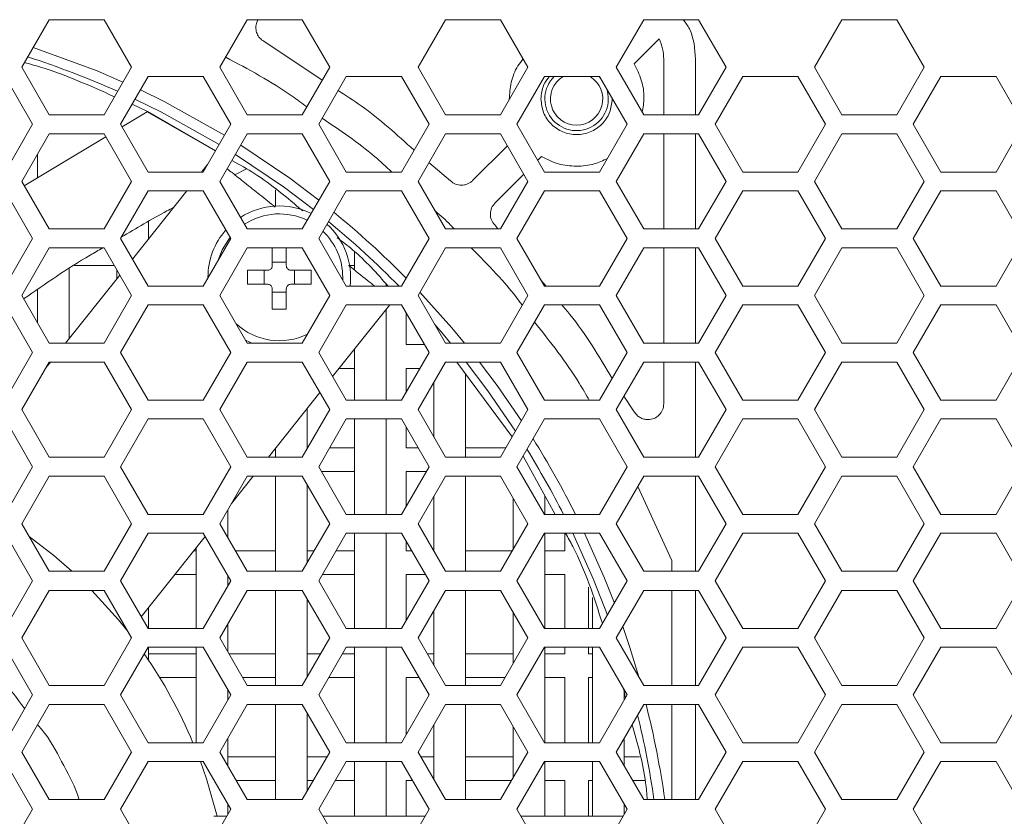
# Model space of a CAD drawing. Header units: millimetres. Extents: x -2516 to -1354, y 370 to 1898.
# Tile 9 of 53: x -2134 to -2072, y 804 to 855. Entities that reach past the tile are written whole.
import ezdxf

# ---------------------------------------------------------------- set-up
doc = ezdxf.new("R2010")
doc.units = ezdxf.units.MM

msp = doc.modelspace()

# ---------------------------------------------------------------- linework, layer by layer
at = {"color": 7, "linetype": 'Continuous', "lineweight": 5}
for p, q in [((-2132.459, 854.694), (-2134.191, 851.694)), ((-2128.994, 854.694), (-2132.459, 854.694)), ((-2127.262, 851.694), (-2128.994, 854.694)), ((-2119.959, 854.694), (-2121.691, 851.694)), ((-2116.494, 854.694), (-2119.959, 854.694)), ((-2114.762, 851.694), (-2116.494, 854.694)), ((-2107.459, 854.694), (-2109.191, 851.694)), ((-2103.994, 854.694), (-2107.459, 854.694)), ((-2102.262, 851.694), (-2103.994, 854.694)), ((-2094.959, 854.694), (-2096.691, 851.694)), ((-2091.494, 854.694), (-2094.959, 854.694)), ((-2089.762, 851.694), (-2091.494, 854.694)), ((-2082.459, 854.694), (-2084.191, 851.694)), ((-2078.994, 854.694), (-2082.459, 854.694)), ((-2077.262, 851.694), (-2078.994, 854.694)), ((-2115.23, 850.884), (-2118.923, 853.33)), ((-2095.563, 851.907), (-2093.983, 853.487)), ((-2093.691, 852.194), (-2093.691, 848.694)), ((-2091.691, 848.694), (-2091.691, 852.194)), ((-2134.191, 851.694), (-2132.459, 848.694)), ((-2128.994, 848.694), (-2127.262, 851.694)), ((-2121.691, 851.694), (-2119.959, 848.694)), ((-2116.494, 848.694), (-2114.762, 851.694)), ((-2109.191, 851.694), (-2107.459, 848.694)), ((-2103.994, 848.694), (-2102.262, 851.694)), ((-2096.691, 851.694), (-2094.959, 848.694)), ((-2091.494, 848.694), (-2089.762, 851.694)), ((-2084.191, 851.694), (-2082.459, 848.694)), ((-2078.994, 848.694), (-2077.262, 851.694)), ((-2133.498, 848.094), (-2135.237, 851.106)), ((-2126.216, 851.106), (-2127.955, 848.094)), ((-2122.737, 851.106), (-2126.216, 851.106)), ((-2120.998, 848.094), (-2122.737, 851.106)), ((-2113.716, 851.106), (-2115.455, 848.094)), ((-2110.237, 851.106), (-2113.716, 851.106)), ((-2108.498, 848.094), (-2110.237, 851.106)), ((-2101.216, 851.106), (-2102.955, 848.094)), ((-2097.737, 851.106), (-2101.216, 851.106)), ((-2097.775, 851.106), (-2097.675, 850.999)), ((-2095.998, 848.094), (-2097.737, 851.106)), ((-2088.716, 851.106), (-2090.455, 848.094)), ((-2085.237, 851.106), (-2088.716, 851.106)), ((-2083.498, 848.094), (-2085.237, 851.106)), ((-2076.216, 851.106), (-2077.955, 848.094)), ((-2072.737, 851.106), (-2076.216, 851.106)), ((-2070.998, 848.094), (-2072.737, 851.106)), ((-2127.225, 849.359), (-2126.256, 848.898)), ((-2132.459, 848.694), (-2128.994, 848.694)), ((-2126.283, 848.887), (-2127.862, 847.933)), ((-2126.273, 848.882), (-2122.641, 846.804)), ((-2126.266, 848.879), (-2126.267, 848.879)), ((-2121.968, 846.414), (-2126.256, 848.898)), ((-2119.959, 848.694), (-2116.494, 848.694)), ((-2107.459, 848.694), (-2103.994, 848.694)), ((-2094.959, 848.694), (-2091.494, 848.694)), ((-2082.459, 848.694), (-2078.994, 848.694)), ((-2135.237, 845.081), (-2133.498, 848.094)), ((-2127.955, 848.094), (-2126.216, 845.081)), ((-2122.737, 845.081), (-2120.998, 848.094)), ((-2115.455, 848.094), (-2113.716, 845.081)), ((-2110.237, 845.081), (-2108.498, 848.094)), ((-2102.955, 848.094), (-2101.216, 845.081)), ((-2097.737, 845.081), (-2095.998, 848.094)), ((-2090.455, 848.094), (-2088.716, 845.081)), ((-2085.237, 845.081), (-2083.498, 848.094)), ((-2077.955, 848.094), (-2076.216, 845.081)), ((-2072.737, 845.081), (-2070.998, 848.094)), ((-2132.459, 847.494), (-2134.191, 844.494)), ((-2128.89, 847.312), (-2134.026, 844.21)), ((-2128.994, 847.494), (-2132.459, 847.494)), ((-2127.262, 844.494), (-2128.994, 847.494)), ((-2119.959, 847.494), (-2121.691, 844.494)), ((-2116.494, 847.494), (-2119.959, 847.494)), ((-2114.762, 844.494), (-2116.494, 847.494)), ((-2107.459, 847.494), (-2109.191, 844.494)), ((-2103.994, 847.494), (-2107.459, 847.494)), ((-2102.262, 844.494), (-2103.994, 847.494)), ((-2094.959, 847.494), (-2096.691, 844.494)), ((-2091.494, 847.494), (-2094.959, 847.494)), ((-2093.691, 847.494), (-2093.691, 841.494)), ((-2091.691, 841.494), (-2091.691, 847.494)), ((-2089.762, 844.494), (-2091.494, 847.494)), ((-2082.459, 847.494), (-2084.191, 844.494)), ((-2078.994, 847.494), (-2082.459, 847.494)), ((-2077.262, 844.494), (-2078.994, 847.494)), ((-2103.559, 846.74), (-2105.75, 844.548)), ((-2133.209, 846.194), (-2133.191, 846.194)), ((-2133.191, 846.194), (-2133.191, 844.714)), ((-2101.645, 845.825), (-2101.404, 846.066)), ((-2122.467, 845.549), (-2122.839, 845.081)), ((-2120.744, 844.902), (-2120.004, 845.295)), ((-2107.143, 844.527), (-2108.509, 845.675)), ((-2126.216, 845.081), (-2122.737, 845.081)), ((-2113.716, 845.081), (-2110.237, 845.081)), ((-2104.336, 843.134), (-2102.524, 844.946)), ((-2101.216, 845.081), (-2097.737, 845.081)), ((-2088.716, 845.081), (-2085.237, 845.081)), ((-2076.216, 845.081), (-2072.737, 845.081)), ((-2134.191, 844.494), (-2132.459, 841.494)), ((-2128.994, 841.494), (-2127.262, 844.494)), ((-2121.691, 844.494), (-2119.959, 841.494)), ((-2118.191, 843.968), (-2118.191, 842.937)), ((-2116.494, 841.494), (-2114.762, 844.494)), ((-2109.191, 844.494), (-2107.459, 841.494)), ((-2103.994, 841.494), (-2102.262, 844.494)), ((-2096.691, 844.494), (-2094.959, 841.494)), ((-2091.494, 841.494), (-2089.762, 844.494)), ((-2084.191, 844.494), (-2082.459, 841.494)), ((-2078.994, 841.494), (-2077.262, 844.494)), ((-2133.498, 840.894), (-2135.237, 843.906)), ((-2126.216, 843.906), (-2127.955, 840.894)), ((-2123.774, 843.906), (-2127.206, 839.595)), ((-2122.737, 843.906), (-2126.216, 843.906)), ((-2120.998, 840.894), (-2122.737, 843.906)), ((-2113.716, 843.906), (-2115.455, 840.894)), ((-2110.237, 843.906), (-2113.716, 843.906)), ((-2108.498, 840.894), (-2110.237, 843.906)), ((-2101.216, 843.906), (-2102.955, 840.894)), ((-2097.737, 843.906), (-2101.216, 843.906)), ((-2095.998, 840.894), (-2097.737, 843.906)), ((-2088.716, 843.906), (-2090.455, 840.894)), ((-2085.237, 843.906), (-2088.716, 843.906)), ((-2083.498, 840.894), (-2085.237, 843.906)), ((-2076.216, 843.906), (-2077.955, 840.894)), ((-2072.737, 843.906), (-2076.216, 843.906)), ((-2070.998, 840.894), (-2072.737, 843.906)), ((-2132.459, 841.494), (-2128.994, 841.494)), ((-2126.191, 840.871), (-2126.191, 841.958)), ((-2119.959, 841.494), (-2116.494, 841.494)), ((-2107.459, 841.494), (-2103.994, 841.494)), ((-2104.158, 841.504), (-2104.357, 841.742)), ((-2094.959, 841.494), (-2091.494, 841.494)), ((-2082.459, 841.494), (-2078.994, 841.494)), ((-2135.237, 837.881), (-2133.498, 840.894)), ((-2127.955, 840.894), (-2126.216, 837.881)), ((-2122.737, 837.881), (-2120.998, 840.894)), ((-2115.455, 840.894), (-2113.716, 837.881)), ((-2110.237, 837.881), (-2108.498, 840.894)), ((-2102.955, 840.894), (-2101.216, 837.881)), ((-2097.737, 837.881), (-2095.998, 840.894)), ((-2090.455, 840.894), (-2088.716, 837.881)), ((-2085.237, 837.881), (-2083.498, 840.894)), ((-2077.955, 840.894), (-2076.216, 837.881)), ((-2072.737, 837.881), (-2070.998, 840.894)), ((-2132.459, 840.294), (-2134.191, 837.294)), ((-2128.994, 840.294), (-2132.459, 840.294)), ((-2127.262, 837.294), (-2128.994, 840.294)), ((-2119.959, 840.294), (-2121.691, 837.294)), ((-2116.494, 840.294), (-2119.959, 840.294)), ((-2118.381, 839.184), (-2118.381, 840.294)), ((-2117.501, 839.184), (-2117.501, 840.294)), ((-2114.762, 837.294), (-2116.494, 840.294)), ((-2113.979, 840.694), (-2114.043, 840.694)), ((-2107.459, 840.294), (-2109.191, 837.294)), ((-2103.994, 840.294), (-2107.459, 840.294)), ((-2102.262, 837.294), (-2103.994, 840.294)), ((-2094.959, 840.294), (-2096.691, 837.294)), ((-2091.494, 840.294), (-2094.959, 840.294)), ((-2093.691, 840.294), (-2093.691, 834.294)), ((-2091.691, 834.294), (-2091.691, 840.294)), ((-2089.762, 837.294), (-2091.494, 840.294)), ((-2082.459, 840.294), (-2084.191, 837.294)), ((-2078.994, 840.294), (-2082.459, 840.294)), ((-2077.262, 837.294), (-2078.994, 840.294)), ((-2113.191, 840.049), (-2113.191, 838.89)), ((-2130.853, 839.194), (-2128.359, 839.194)), ((-2118.381, 839.391), (-2117.501, 839.391)), ((-2113.504, 839.194), (-2113.191, 839.194)), ((-2128.009, 838.586), (-2131.425, 834.294)), ((-2131.191, 834.589), (-2131.191, 838.972)), ((-2128.191, 838.901), (-2128.191, 838.358)), ((-2118.681, 838.884), (-2119.948, 838.884)), ((-2119.948, 838.884), (-2119.948, 838.004)), ((-2118.888, 838.004), (-2118.888, 838.884)), ((-2115.933, 838.884), (-2117.201, 838.884)), ((-2116.993, 838.884), (-2116.993, 838.004)), ((-2115.933, 838.004), (-2115.933, 838.884)), ((-2113.941, 838.444), (-2113.944, 838.276)), ((-2126.216, 837.881), (-2122.737, 837.881)), ((-2119.948, 838.004), (-2118.681, 838.004)), ((-2117.201, 838.004), (-2115.933, 838.004)), ((-2113.716, 837.881), (-2110.237, 837.881)), ((-2111.191, 837.881), (-2111.191, 838.004)), ((-2101.116, 837.881), (-2101.436, 838.263)), ((-2101.216, 837.881), (-2097.737, 837.881)), ((-2088.716, 837.881), (-2085.237, 837.881)), ((-2076.216, 837.881), (-2072.737, 837.881)), ((-2134.191, 837.294), (-2132.459, 834.294)), ((-2133.191, 837.659), (-2133.191, 835.562)), ((-2128.994, 834.294), (-2127.262, 837.294)), ((-2121.691, 837.294), (-2119.959, 834.294)), ((-2118.381, 837.704), (-2118.381, 836.436)), ((-2117.501, 837.497), (-2118.381, 837.497)), ((-2117.501, 836.436), (-2117.501, 837.704)), ((-2116.494, 834.294), (-2114.762, 837.294)), ((-2109.191, 837.294), (-2107.459, 834.294)), ((-2103.994, 834.294), (-2102.262, 837.294)), ((-2096.691, 837.294), (-2094.959, 834.294)), ((-2091.494, 834.294), (-2089.762, 837.294)), ((-2084.191, 837.294), (-2082.459, 834.294)), ((-2078.994, 834.294), (-2077.262, 837.294)), ((-2133.498, 833.694), (-2135.237, 836.706)), ((-2126.216, 836.706), (-2127.955, 833.694)), ((-2122.737, 836.706), (-2126.216, 836.706)), ((-2120.998, 833.694), (-2122.737, 836.706)), ((-2113.716, 836.706), (-2115.455, 833.694)), ((-2114.581, 832.179), (-2110.977, 836.706)), ((-2110.237, 836.706), (-2113.716, 836.706)), ((-2108.498, 833.694), (-2110.237, 836.706)), ((-2101.216, 836.706), (-2102.955, 833.694)), ((-2097.737, 836.706), (-2101.216, 836.706)), ((-2095.998, 833.694), (-2097.737, 836.706)), ((-2088.716, 836.706), (-2090.455, 833.694)), ((-2085.237, 836.706), (-2088.716, 836.706)), ((-2083.498, 833.694), (-2085.237, 836.706)), ((-2076.216, 836.706), (-2077.955, 833.694)), ((-2072.737, 836.706), (-2076.216, 836.706)), ((-2070.998, 833.694), (-2072.737, 836.706)), ((-2111.191, 830.681), (-2111.191, 836.438)), ((-2109.941, 834.194), (-2109.941, 836.193)), ((-2132.459, 834.294), (-2128.994, 834.294)), ((-2119.959, 834.294), (-2116.494, 834.294)), ((-2108.786, 834.194), (-2109.941, 834.194)), ((-2107.459, 834.294), (-2103.994, 834.294)), ((-2094.959, 834.294), (-2091.494, 834.294)), ((-2082.459, 834.294), (-2078.994, 834.294)), ((-2135.237, 830.681), (-2133.498, 833.694)), ((-2127.955, 833.694), (-2126.216, 830.681)), ((-2122.737, 830.681), (-2120.998, 833.694)), ((-2115.455, 833.694), (-2113.716, 830.681)), ((-2113.191, 833.925), (-2113.191, 830.681)), ((-2110.237, 830.681), (-2108.498, 833.694)), ((-2102.955, 833.694), (-2101.216, 830.681)), ((-2097.737, 830.681), (-2095.998, 833.694)), ((-2090.455, 833.694), (-2088.716, 830.681)), ((-2085.237, 830.681), (-2083.498, 833.694)), ((-2077.955, 833.694), (-2076.216, 830.681)), ((-2072.737, 830.681), (-2070.998, 833.694)), ((-2132.459, 833.094), (-2134.191, 830.094)), ((-2132.381, 833.094), (-2132.664, 832.737)), ((-2128.994, 833.094), (-2132.459, 833.094)), ((-2127.262, 830.094), (-2128.994, 833.094)), ((-2119.959, 833.094), (-2121.691, 830.094)), ((-2116.494, 833.094), (-2119.959, 833.094)), ((-2114.762, 830.094), (-2116.494, 833.094)), ((-2107.459, 833.094), (-2109.191, 830.094)), ((-2103.994, 833.094), (-2107.459, 833.094)), ((-2103.249, 828.386), (-2106.742, 833.094)), ((-2102.262, 830.094), (-2103.994, 833.094)), ((-2094.959, 833.094), (-2096.691, 830.094)), ((-2091.494, 833.094), (-2094.959, 833.094)), ((-2093.691, 833.094), (-2093.691, 830.465)), ((-2091.691, 827.094), (-2091.691, 833.094)), ((-2089.762, 830.094), (-2091.494, 833.094)), ((-2082.459, 833.094), (-2084.191, 830.094)), ((-2078.994, 833.094), (-2082.459, 833.094)), ((-2077.262, 830.094), (-2078.994, 833.094)), ((-2114.171, 832.694), (-2113.191, 832.694)), ((-2109.941, 832.694), (-2109.075, 832.694)), ((-2109.941, 831.195), (-2109.941, 832.694)), ((-2106.191, 827.094), (-2106.191, 832.35)), ((-2108.191, 831.826), (-2108.191, 828.362)), ((-2118.628, 827.094), (-2115.384, 831.17)), ((-2095.554, 829.961), (-2096.202, 830.94)), ((-2126.216, 830.681), (-2122.737, 830.681)), ((-2113.716, 830.681), (-2110.237, 830.681)), ((-2101.216, 830.681), (-2097.737, 830.681)), ((-2088.716, 830.681), (-2085.237, 830.681)), ((-2076.216, 830.681), (-2072.737, 830.681)), ((-2134.191, 830.094), (-2132.459, 827.094)), ((-2128.994, 827.094), (-2127.262, 830.094)), ((-2121.691, 830.094), (-2119.959, 827.094)), ((-2116.494, 827.094), (-2114.762, 830.094)), ((-2116.191, 827.62), (-2116.191, 830.156)), ((-2109.191, 830.094), (-2107.459, 827.094)), ((-2103.994, 827.094), (-2102.262, 830.094)), ((-2096.691, 830.094), (-2094.959, 827.094)), ((-2091.494, 827.094), (-2089.762, 830.094)), ((-2084.191, 830.094), (-2082.459, 827.094)), ((-2078.994, 827.094), (-2077.262, 830.094)), ((-2133.498, 826.494), (-2135.237, 829.506)), ((-2126.216, 829.506), (-2127.955, 826.494)), ((-2122.737, 829.506), (-2126.216, 829.506)), ((-2120.998, 826.494), (-2122.737, 829.506)), ((-2113.716, 829.506), (-2115.455, 826.494)), ((-2110.237, 829.506), (-2113.716, 829.506)), ((-2113.191, 829.506), (-2113.191, 823.481)), ((-2111.191, 823.481), (-2111.191, 829.506)), ((-2108.498, 826.494), (-2110.237, 829.506)), ((-2101.216, 829.506), (-2102.955, 826.494)), ((-2097.737, 829.506), (-2101.216, 829.506)), ((-2095.998, 826.494), (-2097.737, 829.506)), ((-2088.716, 829.506), (-2090.455, 826.494)), ((-2085.237, 829.506), (-2088.716, 829.506)), ((-2083.498, 826.494), (-2085.237, 829.506)), ((-2076.216, 829.506), (-2077.955, 826.494)), ((-2072.737, 829.506), (-2076.216, 829.506)), ((-2070.998, 826.494), (-2072.737, 829.506)), ((-2109.941, 827.694), (-2109.941, 828.993)), ((-2118.191, 827.643), (-2118.191, 827.094)), ((-2116.148, 827.694), (-2116.191, 827.694)), ((-2113.191, 827.694), (-2114.762, 827.694)), ((-2109.191, 827.694), (-2109.941, 827.694)), ((-2103.648, 827.694), (-2106.191, 827.694)), ((-2132.459, 827.094), (-2128.994, 827.094)), ((-2119.959, 827.094), (-2116.494, 827.094)), ((-2107.459, 827.094), (-2103.994, 827.094)), ((-2100.539, 823.481), (-2102.566, 827.168)), ((-2094.959, 827.094), (-2091.494, 827.094)), ((-2082.459, 827.094), (-2078.994, 827.094)), ((-2135.237, 823.481), (-2133.498, 826.494)), ((-2127.955, 826.494), (-2126.216, 823.481)), ((-2122.737, 823.481), (-2120.998, 826.494)), ((-2115.455, 826.494), (-2113.716, 823.481)), ((-2115.282, 826.194), (-2113.191, 826.194)), ((-2110.237, 823.481), (-2108.498, 826.494)), ((-2109.941, 826.194), (-2108.671, 826.194)), ((-2109.941, 823.995), (-2109.941, 826.194)), ((-2102.955, 826.494), (-2101.216, 823.481)), ((-2097.737, 823.481), (-2095.998, 826.494)), ((-2090.455, 826.494), (-2088.716, 823.481)), ((-2085.237, 823.481), (-2083.498, 826.494)), ((-2077.955, 826.494), (-2076.216, 823.481)), ((-2072.737, 823.481), (-2070.998, 826.494)), ((-2132.459, 825.894), (-2134.191, 822.894)), ((-2128.994, 825.894), (-2132.459, 825.894)), ((-2127.262, 822.894), (-2128.994, 825.894)), ((-2119.959, 825.894), (-2121.691, 822.894)), ((-2120.95, 824.177), (-2119.583, 825.894)), ((-2116.494, 825.894), (-2119.959, 825.894)), ((-2118.191, 825.894), (-2118.191, 819.894)), ((-2114.762, 822.894), (-2116.494, 825.894)), ((-2116.191, 820.42), (-2116.191, 825.367)), ((-2107.459, 825.894), (-2109.191, 822.894)), ((-2103.994, 825.894), (-2107.459, 825.894)), ((-2106.191, 819.894), (-2106.191, 825.894)), ((-2102.262, 822.894), (-2103.994, 825.894)), ((-2094.959, 825.894), (-2096.691, 822.894)), ((-2091.494, 825.894), (-2094.959, 825.894)), ((-2091.691, 819.894), (-2091.691, 825.894)), ((-2089.762, 822.894), (-2091.494, 825.894)), ((-2082.459, 825.894), (-2084.191, 822.894)), ((-2078.994, 825.894), (-2082.459, 825.894)), ((-2077.262, 822.894), (-2078.994, 825.894)), ((-2095.332, 825.246), (-2093.191, 820.576)), ((-2108.191, 824.626), (-2108.191, 821.162)), ((-2103.191, 824.501), (-2103.191, 821.286)), ((-2101.191, 823.481), (-2101.191, 824.667)), ((-2126.216, 823.481), (-2122.737, 823.481)), ((-2121.191, 822.028), (-2121.191, 823.76)), ((-2113.716, 823.481), (-2110.237, 823.481)), ((-2101.216, 823.481), (-2097.737, 823.481)), ((-2088.716, 823.481), (-2085.237, 823.481)), ((-2076.216, 823.481), (-2072.737, 823.481)), ((-2134.191, 822.894), (-2132.459, 819.894)), ((-2128.994, 819.894), (-2127.262, 822.894)), ((-2121.691, 822.894), (-2119.959, 819.894)), ((-2116.494, 819.894), (-2114.762, 822.894)), ((-2109.191, 822.894), (-2107.459, 819.894)), ((-2103.994, 819.894), (-2102.262, 822.894)), ((-2096.691, 822.894), (-2094.959, 819.894)), ((-2091.494, 819.894), (-2089.762, 822.894)), ((-2084.191, 822.894), (-2082.459, 819.894)), ((-2078.994, 819.894), (-2077.262, 822.894)), ((-2133.498, 819.294), (-2135.237, 822.306)), ((-2126.216, 822.306), (-2127.955, 819.294)), ((-2122.737, 822.306), (-2126.216, 822.306)), ((-2120.998, 819.294), (-2122.737, 822.306)), ((-2113.716, 822.306), (-2115.455, 819.294)), ((-2110.237, 822.306), (-2113.716, 822.306)), ((-2113.191, 822.306), (-2113.191, 816.281)), ((-2111.191, 816.281), (-2111.191, 822.306)), ((-2108.498, 819.294), (-2110.237, 822.306)), ((-2101.216, 822.306), (-2102.955, 819.294)), ((-2097.737, 822.306), (-2101.216, 822.306)), ((-2101.191, 816.281), (-2101.191, 822.306)), ((-2099.941, 822.306), (-2099.941, 821.194)), ((-2095.998, 819.294), (-2097.737, 822.306)), ((-2088.716, 822.306), (-2090.455, 819.294)), ((-2085.237, 822.306), (-2088.716, 822.306)), ((-2083.498, 819.294), (-2085.237, 822.306)), ((-2076.216, 822.306), (-2077.955, 819.294)), ((-2072.737, 822.306), (-2076.216, 822.306)), ((-2070.998, 819.294), (-2072.737, 822.306)), ((-2126.644, 817.023), (-2122.612, 822.089)), ((-2109.941, 821.194), (-2109.941, 821.793)), ((-2123.191, 821.194), (-2123.324, 821.194)), ((-2123.191, 821.362), (-2123.191, 816.281)), ((-2118.191, 821.194), (-2120.709, 821.194)), ((-2115.744, 821.194), (-2116.191, 821.194)), ((-2113.191, 821.194), (-2114.358, 821.194)), ((-2109.595, 821.194), (-2109.941, 821.194)), ((-2108.191, 821.194), (-2108.209, 821.194)), ((-2103.244, 821.194), (-2106.191, 821.194)), ((-2099.941, 821.194), (-2101.191, 821.194)), ((-2093.191, 820.576), (-2093.191, 819.894)), ((-2132.459, 819.894), (-2128.994, 819.894)), ((-2119.959, 819.894), (-2116.494, 819.894)), ((-2107.459, 819.894), (-2103.994, 819.894)), ((-2094.959, 819.894), (-2091.494, 819.894)), ((-2082.459, 819.894), (-2078.994, 819.894)), ((-2135.237, 816.281), (-2133.498, 819.294)), ((-2127.955, 819.294), (-2126.216, 816.281)), ((-2124.518, 819.694), (-2123.191, 819.694)), ((-2122.737, 816.281), (-2120.998, 819.294)), ((-2121.191, 818.96), (-2121.191, 819.628)), ((-2115.455, 819.294), (-2113.716, 816.281)), ((-2115.224, 819.694), (-2113.191, 819.694)), ((-2110.237, 816.281), (-2108.498, 819.294)), ((-2109.941, 819.694), (-2108.729, 819.694)), ((-2109.941, 816.795), (-2109.941, 819.694)), ((-2102.955, 819.294), (-2101.216, 816.281)), ((-2101.191, 819.694), (-2099.941, 819.694)), ((-2099.941, 819.694), (-2099.941, 816.281)), ((-2097.737, 816.281), (-2095.998, 819.294)), ((-2090.455, 819.294), (-2088.716, 816.281)), ((-2085.237, 816.281), (-2083.498, 819.294)), ((-2077.955, 819.294), (-2076.216, 816.281)), ((-2072.737, 816.281), (-2070.998, 819.294)), ((-2132.459, 818.694), (-2134.191, 815.694)), ((-2128.994, 818.694), (-2132.459, 818.694)), ((-2127.262, 815.694), (-2128.994, 818.694)), ((-2119.959, 818.694), (-2121.691, 815.694)), ((-2116.494, 818.694), (-2119.959, 818.694)), ((-2118.191, 818.694), (-2118.191, 812.694)), ((-2114.762, 815.694), (-2116.494, 818.694)), ((-2107.459, 818.694), (-2109.191, 815.694)), ((-2103.994, 818.694), (-2107.459, 818.694)), ((-2106.191, 812.694), (-2106.191, 818.694)), ((-2102.262, 815.694), (-2103.994, 818.694)), ((-2098.441, 816.281), (-2098.441, 818.89)), ((-2094.959, 818.694), (-2096.691, 815.694)), ((-2091.494, 818.694), (-2094.959, 818.694)), ((-2093.191, 818.694), (-2093.191, 812.694)), ((-2091.691, 812.694), (-2091.691, 818.694)), ((-2089.762, 815.694), (-2091.494, 818.694)), ((-2082.459, 818.694), (-2084.191, 815.694)), ((-2078.994, 818.694), (-2082.459, 818.694)), ((-2077.262, 815.694), (-2078.994, 818.694)), ((-2116.191, 813.22), (-2116.191, 818.167)), ((-2098.191, 818.24), (-2098.191, 816.281)), ((-2126.191, 816.281), (-2126.191, 817.592)), ((-2108.191, 817.426), (-2108.191, 813.962)), ((-2103.191, 817.301), (-2103.191, 814.086)), ((-2126.216, 816.281), (-2122.737, 816.281)), ((-2121.191, 814.828), (-2121.191, 816.56)), ((-2113.716, 816.281), (-2110.237, 816.281)), ((-2101.216, 816.281), (-2097.737, 816.281)), ((-2088.716, 816.281), (-2085.237, 816.281)), ((-2076.216, 816.281), (-2072.737, 816.281)), ((-2134.191, 815.694), (-2132.459, 812.694)), ((-2128.994, 812.694), (-2127.262, 815.694)), ((-2121.691, 815.694), (-2119.959, 812.694)), ((-2116.494, 812.694), (-2114.762, 815.694)), ((-2109.191, 815.694), (-2107.459, 812.694)), ((-2103.994, 812.694), (-2102.262, 815.694)), ((-2096.691, 815.694), (-2094.959, 812.694)), ((-2091.494, 812.694), (-2089.762, 815.694)), ((-2084.191, 815.694), (-2082.459, 812.694)), ((-2078.994, 812.694), (-2077.262, 815.694)), ((-2133.498, 812.094), (-2135.237, 815.106)), ((-2126.216, 815.106), (-2127.955, 812.094)), ((-2122.737, 815.106), (-2126.216, 815.106)), ((-2126.191, 814.289), (-2126.191, 815.106)), ((-2123.191, 815.106), (-2123.191, 809.081)), ((-2120.998, 812.094), (-2122.737, 815.106)), ((-2113.716, 815.106), (-2115.455, 812.094)), ((-2110.237, 815.106), (-2113.716, 815.106)), ((-2113.191, 815.106), (-2113.191, 809.081)), ((-2111.191, 809.081), (-2111.191, 815.106)), ((-2108.498, 812.094), (-2110.237, 815.106)), ((-2101.216, 815.106), (-2102.955, 812.094)), ((-2097.737, 815.106), (-2101.216, 815.106)), ((-2101.191, 809.081), (-2101.191, 815.106)), ((-2099.941, 815.106), (-2099.941, 814.694)), ((-2098.441, 814.694), (-2098.441, 815.106)), ((-2098.191, 815.106), (-2098.191, 809.081)), ((-2095.998, 812.094), (-2097.737, 815.106)), ((-2088.716, 815.106), (-2090.455, 812.094)), ((-2085.237, 815.106), (-2088.716, 815.106)), ((-2083.498, 812.094), (-2085.237, 815.106)), ((-2076.216, 815.106), (-2077.955, 812.094)), ((-2072.737, 815.106), (-2076.216, 815.106)), ((-2070.998, 812.094), (-2072.737, 815.106)), ((-2123.191, 814.694), (-2126.191, 814.694)), ((-2118.191, 814.694), (-2121.113, 814.694)), ((-2115.34, 814.694), (-2116.191, 814.694)), ((-2113.191, 814.694), (-2113.954, 814.694)), ((-2108.191, 814.694), (-2108.613, 814.694)), ((-2103.191, 814.694), (-2106.191, 814.694)), ((-2099.941, 814.694), (-2101.191, 814.694)), ((-2098.191, 814.694), (-2098.441, 814.694)), ((-2125.49, 813.194), (-2123.191, 813.194)), ((-2120.247, 813.194), (-2118.191, 813.194)), ((-2114.82, 813.194), (-2113.191, 813.194)), ((-2109.941, 813.194), (-2109.133, 813.194)), ((-2109.941, 809.595), (-2109.941, 813.194)), ((-2106.191, 813.194), (-2103.706, 813.194)), ((-2101.191, 813.194), (-2099.941, 813.194)), ((-2099.941, 813.194), (-2099.941, 809.081)), ((-2098.441, 813.194), (-2098.191, 813.194)), ((-2098.441, 809.081), (-2098.441, 813.194)), ((-2132.459, 812.694), (-2128.994, 812.694)), ((-2121.191, 811.76), (-2121.191, 812.428)), ((-2119.959, 812.694), (-2116.494, 812.694)), ((-2107.459, 812.694), (-2103.994, 812.694)), ((-2096.097, 811.922), (-2096.234, 812.503)), ((-2096.191, 811.76), (-2096.191, 812.319)), ((-2094.959, 812.694), (-2091.494, 812.694)), ((-2082.459, 812.694), (-2078.994, 812.694)), ((-2135.237, 809.081), (-2133.498, 812.094)), ((-2127.955, 812.094), (-2126.216, 809.081)), ((-2122.737, 809.081), (-2120.998, 812.094)), ((-2115.455, 812.094), (-2113.716, 809.081)), ((-2110.237, 809.081), (-2108.498, 812.094)), ((-2102.955, 812.094), (-2101.216, 809.081)), ((-2097.737, 809.081), (-2095.998, 812.094)), ((-2090.455, 812.094), (-2088.716, 809.081)), ((-2085.237, 809.081), (-2083.498, 812.094)), ((-2077.955, 812.094), (-2076.216, 809.081)), ((-2072.737, 809.081), (-2070.998, 812.094)), ((-2132.459, 811.494), (-2134.191, 808.494)), ((-2128.994, 811.494), (-2132.459, 811.494)), ((-2127.262, 808.494), (-2128.994, 811.494)), ((-2119.959, 811.494), (-2121.691, 808.494)), ((-2116.494, 811.494), (-2119.959, 811.494)), ((-2118.191, 811.494), (-2118.191, 805.494)), ((-2114.762, 808.494), (-2116.494, 811.494)), ((-2107.459, 811.494), (-2109.191, 808.494)), ((-2103.994, 811.494), (-2107.459, 811.494)), ((-2106.191, 805.494), (-2106.191, 811.494)), ((-2102.262, 808.494), (-2103.994, 811.494)), ((-2094.959, 811.494), (-2096.691, 808.494)), ((-2091.494, 811.494), (-2094.959, 811.494)), ((-2093.191, 811.494), (-2093.191, 805.494)), ((-2091.691, 805.494), (-2091.691, 811.494)), ((-2089.762, 808.494), (-2091.494, 811.494)), ((-2082.459, 811.494), (-2084.191, 808.494)), ((-2078.994, 811.494), (-2082.459, 811.494)), ((-2077.262, 808.494), (-2078.994, 811.494)), ((-2116.191, 806.02), (-2116.191, 810.967)), ((-2108.191, 810.226), (-2108.191, 806.762)), ((-2103.191, 810.101), (-2103.191, 806.886)), ((-2121.191, 807.628), (-2121.191, 809.36)), ((-2096.191, 807.628), (-2096.191, 809.36)), ((-2126.216, 809.081), (-2122.737, 809.081)), ((-2113.716, 809.081), (-2110.237, 809.081)), ((-2101.216, 809.081), (-2097.737, 809.081)), ((-2088.716, 809.081), (-2085.237, 809.081)), ((-2076.216, 809.081), (-2072.737, 809.081)), ((-2134.191, 808.494), (-2132.459, 805.494)), ((-2128.994, 805.494), (-2127.262, 808.494)), ((-2121.691, 808.494), (-2119.959, 805.494)), ((-2118.191, 808.194), (-2121.191, 808.194)), ((-2116.494, 805.494), (-2114.762, 808.494)), ((-2114.936, 808.194), (-2116.191, 808.194)), ((-2109.191, 808.494), (-2107.459, 805.494)), ((-2108.191, 808.194), (-2109.017, 808.194)), ((-2103.191, 808.194), (-2106.191, 808.194)), ((-2103.994, 805.494), (-2102.262, 808.494)), ((-2096.691, 808.494), (-2094.959, 805.494)), ((-2095.22, 808.194), (-2096.191, 808.194)), ((-2091.494, 805.494), (-2089.762, 808.494)), ((-2084.191, 808.494), (-2082.459, 805.494)), ((-2078.994, 805.494), (-2077.262, 808.494)), ((-2133.498, 804.894), (-2135.237, 807.906)), ((-2126.216, 807.906), (-2127.955, 804.894)), ((-2122.737, 807.906), (-2126.216, 807.906)), ((-2120.998, 804.894), (-2122.737, 807.906)), ((-2113.716, 807.906), (-2115.455, 804.894)), ((-2110.237, 807.906), (-2113.716, 807.906)), ((-2113.191, 807.906), (-2113.191, 804.442)), ((-2111.191, 804.442), (-2111.191, 807.906)), ((-2108.498, 804.894), (-2110.237, 807.906)), ((-2101.216, 807.906), (-2102.955, 804.894)), ((-2097.737, 807.906), (-2101.216, 807.906)), ((-2101.191, 804.442), (-2101.191, 807.906)), ((-2098.191, 807.906), (-2098.191, 804.442)), ((-2095.998, 804.894), (-2097.737, 807.906)), ((-2088.716, 807.906), (-2090.455, 804.894)), ((-2085.237, 807.906), (-2088.716, 807.906)), ((-2083.498, 804.894), (-2085.237, 807.906)), ((-2076.216, 807.906), (-2077.955, 804.894)), ((-2072.737, 807.906), (-2076.216, 807.906)), ((-2070.998, 804.894), (-2072.737, 807.906)), ((-2120.651, 806.694), (-2118.191, 806.694)), ((-2116.191, 806.694), (-2115.802, 806.694)), ((-2114.416, 806.694), (-2113.191, 806.694)), ((-2109.941, 806.694), (-2109.537, 806.694)), ((-2109.941, 804.442), (-2109.941, 806.694)), ((-2106.191, 806.694), (-2103.302, 806.694)), ((-2101.191, 806.694), (-2099.941, 806.694)), ((-2099.941, 806.694), (-2099.941, 804.442)), ((-2098.441, 806.694), (-2098.191, 806.694)), ((-2098.441, 804.442), (-2098.441, 806.694)), ((-2095.651, 806.694), (-2094.867, 806.694)), ((-2132.459, 805.494), (-2128.994, 805.494)), ((-2119.959, 805.494), (-2116.494, 805.494)), ((-2107.459, 805.494), (-2103.994, 805.494)), ((-2094.959, 805.494), (-2091.494, 805.494)), ((-2082.459, 805.494), (-2078.994, 805.494)), ((-2135.237, 801.881), (-2133.498, 804.894)), ((-2127.955, 804.894), (-2126.216, 801.881)), ((-2122.737, 801.881), (-2120.998, 804.894)), ((-2121.191, 804.56), (-2121.191, 805.228)), ((-2115.455, 804.894), (-2113.716, 801.881)), ((-2110.237, 801.881), (-2108.498, 804.894)), ((-2102.955, 804.894), (-2101.216, 801.881)), ((-2097.737, 801.881), (-2095.998, 804.894)), ((-2096.191, 804.56), (-2096.191, 805.228)), ((-2090.455, 804.894), (-2088.716, 801.881)), ((-2085.237, 801.881), (-2083.498, 804.894)), ((-2077.955, 804.894), (-2076.216, 801.881)), ((-2121.259, 804.442), (-2122.067, 804.442)), ((-2108.759, 804.442), (-2115.194, 804.442)), ((-2096.259, 804.442), (-2102.694, 804.442))]:
    msp.add_line(p, q, dxfattribs=at)
at = {"color": 8, "linetype": 'Continuous', "lineweight": 5, "flags": 128}
for points in [[(-2127.8, 850.762), (-2129.426, 851.458), (-2133.468, 852.945)], [(-2121.39, 847.415), (-2125.202, 849.526), (-2126.705, 850.26)], [(-2127.043, 849.673), (-2125.369, 848.853), (-2121.727, 846.83)], [(-2115.446, 843.309), (-2117.278, 844.692), (-2120.368, 846.784)], [(-2120.706, 846.199), (-2117.611, 844.1), (-2115.787, 842.719)], [(-2106.26, 834.294), (-2107.064, 835.257), (-2109.074, 837.495)], [(-2108.129, 835.456), (-2107.603, 834.848), (-2107.136, 834.294)], [(-2106.163, 833.094), (-2104.785, 831.273), (-2103.044, 828.739)], [(-2102.666, 829.395), (-2104.192, 831.606), (-2105.306, 833.094)], [(-2099.432, 822.306), (-2098.125, 819.381), (-2097.247, 817.13)], [(-2096.809, 817.889), (-2097.426, 819.458), (-2098.684, 822.306)], [(-2095.274, 813.24), (-2095.835, 815.095), (-2096.275, 816.414)]]:
    msp.add_lwpolyline(points, dxfattribs=at)
at = {"color": 7, "linetype": 'Continuous', "lineweight": 5, "flags": 128}
for points in [[(-2121.795, 839.513), (-2121.544, 840.179), (-2121.042, 840.97)], [(-2119.681, 834.294), (-2119.81, 834.35), (-2120.064, 834.476)], [(-2133.726, 822.089), (-2132.165, 820.884), (-2131.022, 819.894)], [(-2129.776, 818.694), (-2128.089, 816.827), (-2127.48, 816.071)], [(-2122.92, 807.906), (-2122.536, 806.811), (-2121.859, 804.442)]]:
    msp.add_lwpolyline(points, dxfattribs=at)
at = {"color": 8, "linetype": 'Continuous', "lineweight": 5}
for radius, start, end in [(57.979, 66.03389, 72.04048), (58.654, 44.62015, 50.6485), (57.979, 44.56845, 50.53859), (58.654, 26.62667, 31.97829), (57.979, 26.9617, 31.62258), (58.654, 8.13508, 14.11104), (57.979, 8.23048, 13.6076)]:
    msp.add_arc((-2151.691, 797.194), radius, start, end, dxfattribs=at)
at = {"color": 7, "linetype": 'Continuous', "lineweight": 5}
for centre, radius, start, end in [((-2099.191, 849.694), 2, 135.06296, 19.27502), ((-2099.191, 849.694), 1.65, 121.11223, 58.88777), ((-2117.941, 838.444), 4.5, 63.47292, 122.83533), ((-2117.941, 838.444), 4, 63.90767, 123.19009), ((-2117.941, 838.444), 4.5, 352.81721, 48.10669), ((-2117.941, 838.444), 4.5, 138.42918, 180), ((-2117.941, 838.444), 4, 0, 46.59392), ((-2117.941, 838.444), 4, 227.12808, 296.28937), ((-2151.691, 797.194), 30.7, 22.781, 34.72981)]:
    msp.add_arc(centre, radius, start, end, dxfattribs=at)
for points, knots in [([(-2118.923, 853.33), (-2119.012, 853.394), (-2119.189, 853.522), (-2119.361, 853.809), (-2119.433, 854.129), (-2119.41, 854.442), (-2119.317, 854.616), (-2119.275, 854.694)], [0, 0, 0, 0, 0.20802, 0.416042, 0.624062, 0.83208, 1, 1, 1, 1]), ([(-2091.691, 852.194), (-2091.731, 852.867), (-2091.787, 853.784), (-2092.321, 854.503), (-2092.463, 854.694)], [0, 0, 0, 0, 0.734421, 1, 1, 1, 1]), ([(-2093.983, 853.487), (-2093.899, 853.279), (-2093.729, 852.865), (-2093.703, 852.417), (-2093.691, 852.194)], [0, 0, 0, 0, 0.499999, 1, 1, 1, 1]), ([(-2121.324, 852.329), (-2119.888, 851.563), (-2118.117, 850.618), (-2116.511, 849.42), (-2116.207, 849.192)], [0, 0, 0, 0, 0.8101442, 1, 1, 1, 1]), ([(-2102.564, 852.217), (-2102.681, 852.073), (-2103.033, 851.637), (-2103.362, 850.753), (-2103.411, 850.022), (-2103.434, 849.664)], [0, 0, 0, 0, 0.201299, 0.609302, 1, 1, 1, 1]), ([(-2128.337, 849.833), (-2129.869, 850.521), (-2131.723, 851.355), (-2133.678, 851.898), (-2134.018, 851.992)], [0, 0, 0, 0, 0.82587, 1, 1, 1, 1]), ([(-2095.047, 848.847), (-2094.997, 849.154), (-2094.886, 849.832), (-2095.055, 850.903), (-2095.393, 851.572), (-2095.563, 851.907)], [0, 0, 0, 0, 0.292909, 0.646455, 1, 1, 1, 1]), ([(-2101.441, 849.694), (-2101.414, 849.993), (-2101.366, 850.519), (-2101.041, 850.93), (-2100.901, 851.106)], [0, 0, 0, 0, 0.569573, 1, 1, 1, 1]), ([(-2109.442, 846.458), (-2110.52, 847.44), (-2112.027, 848.813), (-2113.741, 849.908), (-2114.228, 850.22)], [0, 0, 0, 0, 0.715706, 1, 1, 1, 1]), ([(-2096.941, 849.694), (-2096.974, 849.399), (-2097.042, 848.81), (-2097.562, 848.061), (-2098.306, 847.561), (-2099.191, 847.385), (-2100.075, 847.561), (-2100.819, 848.061), (-2101.339, 848.81), (-2101.407, 849.399), (-2101.441, 849.694)], [0, 0, 0, 0, 0.125001, 0.249999, 0.375, 0.5, 0.625, 0.750001, 0.874999, 1, 1, 1, 1]), ([(-2115.232, 848.48), (-2114.103, 847.716), (-2112.564, 846.676), (-2111.205, 845.416), (-2110.844, 845.081)], [0, 0, 0, 0, 0.734318, 1, 1, 1, 1]), ([(-2101.404, 846.066), (-2101.057, 845.886), (-2100.362, 845.526), (-2099.581, 845.471), (-2099.191, 845.444)], [0, 0, 0, 0, 0.5000027, 1, 1, 1, 1]), ([(-2099.191, 845.444), (-2098.813, 845.467), (-2098.128, 845.509), (-2097.514, 845.809), (-2097.239, 845.944)], [0, 0, 0, 0, 0.552188, 1, 1, 1, 1]), ([(-2118.196, 842.874), (-2118.515, 843.128), (-2119.124, 843.612), (-2120.04, 844.342), (-2120.737, 844.896), (-2121.127, 845.207), (-2121.231, 845.29)], [0, 0, 0, 0, 0.354182, 0.673801, 0.91351, 1, 1, 1, 1]), ([(-2116.465, 842.626), (-2117.44, 843.461), (-2118.838, 844.657), (-2120.444, 845.544), (-2120.929, 845.812)], [0, 0, 0, 0, 0.697617, 1, 1, 1, 1]), ([(-2106.457, 844.256), (-2106.52, 844.259), (-2106.646, 844.266), (-2106.828, 844.321), (-2106.998, 844.405), (-2107.094, 844.487), (-2107.143, 844.527)], [0, 0, 0, 0, 0.2499933, 0.499997, 0.7499973, 1, 1, 1, 1]), ([(-2105.75, 844.548), (-2105.799, 844.505), (-2105.897, 844.417), (-2106.072, 844.327), (-2106.261, 844.267), (-2106.392, 844.259), (-2106.457, 844.256)], [0, 0, 0, 0, 0.250006, 0.500004, 0.750003, 1, 1, 1, 1]), ([(-2127.914, 840.966), (-2126.96, 841.534), (-2125.874, 842.182), (-2124.756, 842.772), (-2124.62, 842.844)], [0, 0, 0, 0, 0.8784047, 1, 1, 1, 1]), ([(-2104.357, 841.742), (-2104.435, 841.845), (-2104.59, 842.052), (-2104.651, 842.443), (-2104.578, 842.831), (-2104.417, 843.033), (-2104.336, 843.134)], [0, 0, 0, 0, 0.249998, 0.499998, 0.750002, 1, 1, 1, 1]), ([(-2108.1, 842.605), (-2107.769, 842.33), (-2107.351, 841.983), (-2106.993, 841.577), (-2106.919, 841.494)], [0, 0, 0, 0, 0.794462, 1, 1, 1, 1]), ([(-2111.071, 837.881), (-2111.785, 838.687), (-2112.774, 839.802), (-2113.964, 840.692), (-2114.293, 840.938)], [0, 0, 0, 0, 0.722803, 1, 1, 1, 1]), ([(-2134.069, 837.083), (-2132.691, 838.037), (-2131.063, 839.164), (-2129.344, 840.143), (-2129.08, 840.294)], [0, 0, 0, 0, 0.846407, 1, 1, 1, 1]), ([(-2105.837, 840.294), (-2104.774, 839.223), (-2103.632, 838.073), (-2102.684, 836.766), (-2102.619, 836.677)], [0, 0, 0, 0, 0.931544, 1, 1, 1, 1]), ([(-2118.381, 839.184), (-2118.384, 839.15), (-2118.39, 839.083), (-2118.441, 838.994), (-2118.517, 838.926), (-2118.601, 838.889), (-2118.657, 838.885), (-2118.681, 838.884)], [0, 0, 0, 0, 0.213614, 0.42729, 0.639445, 0.850948, 1, 1, 1, 1]), ([(-2117.201, 838.884), (-2117.234, 838.887), (-2117.301, 838.894), (-2117.391, 838.945), (-2117.458, 839.02), (-2117.495, 839.104), (-2117.499, 839.16), (-2117.501, 839.184)], [0, 0, 0, 0, 0.213604, 0.427299, 0.639451, 0.850959, 1, 1, 1, 1]), ([(-2111.923, 837.881), (-2112.078, 838.004), (-2112.566, 838.393), (-2113.164, 838.869), (-2113.572, 839.194)], [0, 0, 0, 0, 0.316851, 1, 1, 1, 1]), ([(-2118.681, 838.004), (-2118.647, 838.001), (-2118.58, 837.994), (-2118.491, 837.943), (-2118.423, 837.868), (-2118.386, 837.783), (-2118.382, 837.727), (-2118.381, 837.704)], [0, 0, 0, 0, 0.213631, 0.427302, 0.639458, 0.850962, 1, 1, 1, 1]), ([(-2117.501, 837.704), (-2117.497, 837.737), (-2117.491, 837.804), (-2117.44, 837.894), (-2117.365, 837.961), (-2117.28, 837.998), (-2117.224, 838.002), (-2117.201, 838.004)], [0, 0, 0, 0, 0.21362, 0.427303, 0.639465, 0.850974, 1, 1, 1, 1]), ([(-2096.943, 832.057), (-2097.772, 833.452), (-2098.737, 835.075), (-2099.958, 836.506), (-2100.129, 836.706)], [0, 0, 0, 0, 0.859929, 1, 1, 1, 1]), ([(-2101.844, 835.618), (-2100.848, 834.367), (-2099.593, 832.788), (-2098.594, 831.042), (-2098.388, 830.681)], [0, 0, 0, 0, 0.793161, 1, 1, 1, 1]), ([(-2093.691, 830.465), (-2093.706, 830.334), (-2093.736, 830.072), (-2093.967, 829.742), (-2094.297, 829.51), (-2094.56, 829.48), (-2094.691, 829.465)], [0, 0, 0, 0, 0.250002, 0.499999, 0.750003, 1, 1, 1, 1]), ([(-2094.691, 829.465), (-2094.778, 829.472), (-2094.951, 829.485), (-2095.193, 829.59), (-2095.406, 829.746), (-2095.505, 829.889), (-2095.554, 829.961)], [0, 0, 0, 0, 0.25, 0.499998, 0.750004, 1, 1, 1, 1]), ([(-2097.558, 816.592), (-2098.091, 818.257), (-2098.723, 820.23), (-2099.735, 822.026), (-2099.893, 822.306)], [0, 0, 0, 0, 0.844154, 1, 1, 1, 1]), ([(-2094.733, 805.494), (-2094.762, 805.848), (-2094.891, 807.454), (-2095.343, 809.007), (-2095.696, 810.217)], [0, 0, 0, 0, 0.220753, 1, 1, 1, 1])]:
    msp.add_open_spline(points, degree=3, knots=knots, dxfattribs=at)
msp.add_open_spline([(-2118.381, 836.436), (-2118.234, 836.432), (-2117.941, 836.425), (-2117.647, 836.432), (-2117.501, 836.436)], degree=3, dxfattribs=at)
at = {"color": 8, "linetype": 'Continuous', "lineweight": 5}
for points, knots in [([(-2137.931, 815.106), (-2137.129, 814.524), (-2135.62, 813.429), (-2134.516, 811.928), (-2133.999, 811.226)], [0, 0, 0, 0, 0.531555, 1, 1, 1, 1]), ([(-2133.189, 810.229), (-2133.018, 810.027), (-2132.353, 809.242), (-2131.552, 807.628), (-2130.789, 806.266), (-2130.574, 805.512), (-2130.568, 805.494)], [0, 0, 0, 0, 0.145418, 0.567323, 0.989322, 1, 1, 1, 1])]:
    msp.add_open_spline(points, degree=3, knots=knots, dxfattribs=at)

doc.saveas('drawing.dxf')
